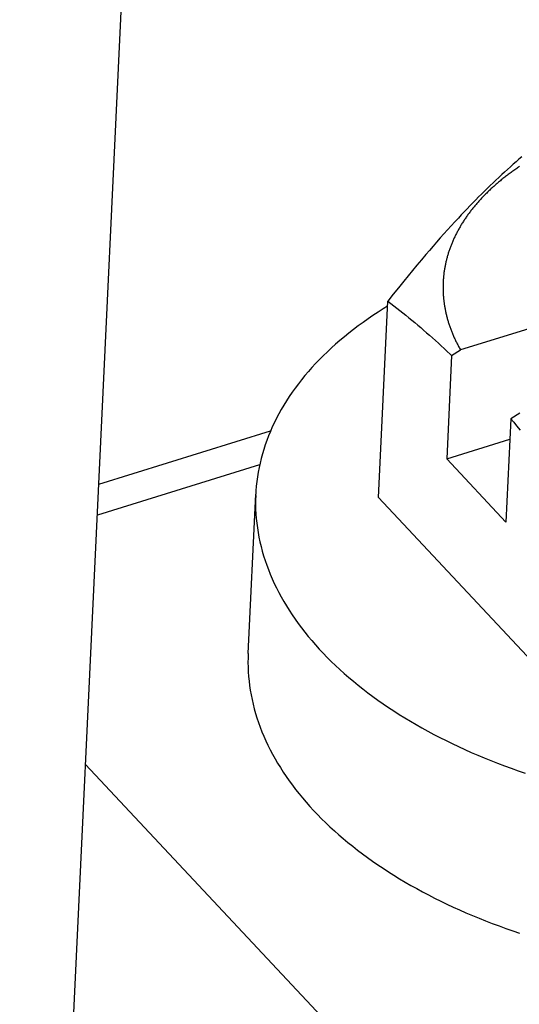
# Model space of a CAD drawing. Extents: x 0 to 594, y 0 to 420.
# Tile 125 of 157: x 514.49 to 516, y 119.16 to 122.13. Entities that reach past the tile are written whole.
import ezdxf

# ---------------------------------------------------------------- set-up
doc = ezdxf.new("R2010")
doc.units = 0
doc.header["$LTSCALE"] = 32.67
doc.layers.get('0').update_dxf_attribs({"linetype": 'CONTINUOUS'})

msp = doc.modelspace()

# ---------------------------------------------------------------- linework, layer by layer
at = {"color": 7, "linetype": 'CONTINUOUS'}
for p, q in [((514.4943, 115.694), (514.8379, 122.9246)), ((515.9952, 121.7052), (515.9865, 121.6976)), ((516.0038, 121.7128), (515.9952, 121.7052)), ((516.0125, 121.7203), (516.0038, 121.7128)), ((515.9692, 121.682), (515.9605, 121.6741)), ((515.9779, 121.6898), (515.9692, 121.682)), ((515.9865, 121.6976), (515.9779, 121.6898)), ((517.4699, 121.646), (515.8272, 121.1358)), ((515.9344, 121.6498), (515.9257, 121.6415)), ((515.9431, 121.658), (515.9344, 121.6498)), ((515.9518, 121.6661), (515.9431, 121.658)), ((515.9605, 121.6741), (515.9518, 121.6661)), ((515.8995, 121.616), (515.8907, 121.6074)), ((515.9082, 121.6246), (515.8995, 121.616)), ((515.917, 121.6331), (515.9082, 121.6246)), ((515.9257, 121.6415), (515.917, 121.6331)), ((515.8732, 121.5898), (515.8645, 121.5809)), ((515.882, 121.5986), (515.8732, 121.5898)), ((515.8907, 121.6074), (515.882, 121.5986)), ((515.847, 121.5627), (515.8382, 121.5536)), ((515.8557, 121.5718), (515.847, 121.5627)), ((515.8645, 121.5809), (515.8557, 121.5718)), ((515.8207, 121.5349), (515.8098, 121.5231)), ((515.8295, 121.5443), (515.8207, 121.5349)), ((515.8382, 121.5536), (515.8295, 121.5443)), ((515.7879, 121.4991), (515.777, 121.4869)), ((515.7988, 121.5112), (515.7879, 121.4991)), ((515.8098, 121.5231), (515.7988, 121.5112)), ((515.766, 121.4746), (515.7551, 121.4622)), ((515.777, 121.4869), (515.766, 121.4746)), ((515.7331, 121.4369), (515.7221, 121.4241)), ((515.7441, 121.4496), (515.7331, 121.4369)), ((515.7551, 121.4622), (515.7441, 121.4496)), ((515.7089, 121.4085), (515.6956, 121.3927)), ((515.7221, 121.4241), (515.7089, 121.4085)), ((515.6823, 121.3766), (515.6689, 121.3604)), ((515.6956, 121.3927), (515.6823, 121.3766)), ((515.6689, 121.3604), (515.6554, 121.3438)), ((515.6395, 121.3242), (515.6235, 121.3042)), ((515.6554, 121.3438), (515.6395, 121.3242)), ((515.6235, 121.3042), (515.6073, 121.2837)), ((515.579, 120.6892), (515.6073, 121.2837)), ((515.6073, 121.2837), (515.6165, 121.2766)), ((515.6165, 121.2766), (515.6257, 121.2695)), ((515.6257, 121.2695), (515.6349, 121.2623)), ((515.6349, 121.2623), (515.644, 121.2551)), ((515.644, 121.2551), (515.6531, 121.2479)), ((515.6531, 121.2479), (515.6621, 121.2406)), ((515.6621, 121.2406), (515.6711, 121.2333)), ((515.6711, 121.2333), (515.6801, 121.2259)), ((515.6801, 121.2259), (515.689, 121.2185)), ((515.689, 121.2185), (515.698, 121.2109)), ((515.698, 121.2109), (515.7069, 121.2034)), ((515.7069, 121.2034), (515.7158, 121.1957)), ((515.7158, 121.1957), (515.7247, 121.188)), ((515.7247, 121.188), (515.7336, 121.1802)), ((515.7336, 121.1802), (515.7425, 121.1723)), ((515.7425, 121.1723), (515.7514, 121.1643)), ((515.7514, 121.1643), (515.7603, 121.1563)), ((515.7603, 121.1563), (515.7692, 121.1481)), ((515.7692, 121.1481), (515.7781, 121.1399)), ((515.7781, 121.1399), (515.787, 121.1316)), ((515.8004, 121.1189), (515.7855, 120.8063)), ((515.787, 121.1316), (515.7959, 121.1231)), ((515.7959, 121.1231), (515.8004, 121.1189)), ((515.8004, 121.1189), (515.8272, 121.1358)), ((516.0062, 120.9446), (515.9793, 120.9277)), ((515.9793, 120.9277), (515.9645, 120.6151)), ((515.9793, 120.9277), (515.9881, 120.9172)), ((515.9881, 120.9172), (515.9969, 120.9067)), ((515.9969, 120.9067), (516.0079, 120.8934)), ((514.7336, 120.7298), (515.2529, 120.8911)), ((515.7855, 120.8063), (515.9764, 120.8655)), ((515.2199, 120.7887), (514.7292, 120.6363)), ((515.7855, 120.8063), (515.9645, 120.6151)), ((515.1851, 120.2176), (515.208, 120.6997)), ((516.1404, 120.0894), (515.579, 120.6892)), ((514.6933, 119.882), (515.7451, 118.7583))]:
    msp.add_line(p, q, dxfattribs=at)
for points in [[(516.0058, 121.6907), (516.0029, 121.6887), (516, 121.6868), (515.9971, 121.6848), (515.9942, 121.6828), (515.9913, 121.6808), (515.9885, 121.6788), (515.9857, 121.6768), (515.9829, 121.6748), (515.9801, 121.6728), (515.9773, 121.6707), (515.9745, 121.6687), (515.9718, 121.6667), (515.969, 121.6646), (515.9663, 121.6625), (515.9636, 121.6605), (515.9609, 121.6584), (515.9583, 121.6563), (515.9556, 121.6542), (515.953, 121.6521), (515.9504, 121.65), (515.9478, 121.6478), (515.9452, 121.6457), (515.9426, 121.6436), (515.9401, 121.6414), (515.9376, 121.6393), (515.9351, 121.6371), (515.9326, 121.635), (515.9301, 121.6328), (515.9277, 121.6306), (515.9252, 121.6284), (515.9228, 121.6262), (515.9204, 121.624), (515.918, 121.6218), (515.9157, 121.6196), (515.9133, 121.6174), (515.911, 121.6151), (515.9087, 121.6129), (515.9064, 121.6106), (515.9041, 121.6084), (515.9018, 121.6061), (515.8996, 121.6039), (515.8974, 121.6016), (515.8952, 121.5993), (515.893, 121.597), (515.8908, 121.5947), (515.8887, 121.5924), (515.8866, 121.5901), (515.8845, 121.5878), (515.8824, 121.5855), (515.8803, 121.5832), (515.8783, 121.5808), (515.8762, 121.5785), (515.8742, 121.5761), (515.8722, 121.5738), (515.8702, 121.5714), (515.8683, 121.5691), (515.8663, 121.5667), (515.8644, 121.5643), (515.8625, 121.5619), (515.8607, 121.5595), (515.8588, 121.5572), (515.857, 121.5548), (515.8551, 121.5523), (515.8533, 121.5499), (515.8515, 121.5475), (515.8498, 121.5451), (515.848, 121.5427), (515.8463, 121.5402), (515.8446, 121.5378), (515.8429, 121.5354), (515.8413, 121.5329), (515.8396, 121.5305), (515.838, 121.528), (515.8364, 121.5255), (515.8348, 121.5231), (515.8332, 121.5206), (515.8317, 121.5181), (515.8302, 121.5156), (515.8287, 121.5131), (515.8272, 121.5106), (515.8257, 121.5081), (515.8243, 121.5056), (515.8228, 121.5031), (515.8214, 121.5006), (515.82, 121.4981), (515.8187, 121.4956), (515.8173, 121.4931), (515.816, 121.4905), (515.8147, 121.488), (515.8134, 121.4855), (515.8122, 121.4829), (515.8109, 121.4804), (515.8097, 121.4778), (515.8085, 121.4753), (515.8073, 121.4727), (515.8061, 121.4701), (515.805, 121.4676), (515.8039, 121.465), (515.8028, 121.4624), (515.8017, 121.4599), (515.8006, 121.4573), (515.7996, 121.4547), (515.7986, 121.4521), (515.7976, 121.4495), (515.7966, 121.4469), (515.7956, 121.4443), (515.7947, 121.4417), (515.7938, 121.4391), (515.7929, 121.4365), (515.792, 121.4339), (515.7912, 121.4313), (515.7903, 121.4287), (515.7895, 121.426), (515.7887, 121.4234), (515.788, 121.4208), (515.7872, 121.4182), (515.7865, 121.4155), (515.7858, 121.4129), (515.7851, 121.4103), (515.7844, 121.4076), (515.7838, 121.405), (515.7832, 121.4023), (515.7826, 121.3997), (515.782, 121.397), (515.7814, 121.3944), (515.7809, 121.3917), (515.7804, 121.3891), (515.7799, 121.3864), (515.7794, 121.3838), (515.7789, 121.3811), (515.7785, 121.3784), (515.7781, 121.3758), (515.7777, 121.3731), (515.7773, 121.3704), (515.777, 121.3678), (515.7767, 121.3651), (515.7764, 121.3624), (515.7761, 121.3597), (515.7758, 121.3571), (515.7756, 121.3544), (515.7753, 121.3517), (515.7751, 121.349), (515.775, 121.3464), (515.7748, 121.3437), (515.7747, 121.341), (515.7746, 121.3383), (515.7745, 121.3356), (515.7744, 121.3329), (515.7743, 121.3302), (515.7743, 121.3276), (515.7743, 121.3249), (515.7743, 121.3222), (515.7743, 121.3195), (515.7744, 121.3168), (515.7745, 121.3141), (515.7746, 121.3114), (515.7747, 121.3087), (515.7748, 121.306), (515.775, 121.3033), (515.7751, 121.3007), (515.7753, 121.298), (515.7756, 121.2953), (515.7758, 121.2926), (515.7761, 121.2899), (515.7764, 121.2872), (515.7767, 121.2845), (515.777, 121.2818), (515.7774, 121.2791), (515.7777, 121.2764), (515.7781, 121.2737), (515.7785, 121.271), (515.779, 121.2684), (515.7794, 121.2657), (515.7799, 121.263), (515.7804, 121.2603), (515.7809, 121.2576), (515.7814, 121.2549), (515.782, 121.2522), (515.7826, 121.2495), (515.7832, 121.2469), (515.7838, 121.2442), (515.7845, 121.2415), (515.7851, 121.2388), (515.7858, 121.2361), (515.7865, 121.2335), (515.7872, 121.2308), (515.788, 121.2281), (515.7888, 121.2254), (515.7896, 121.2228), (515.7904, 121.2201)], [(515.6065, 121.2683), (515.5938, 121.2604), (515.5781, 121.2504), (515.5626, 121.2402), (515.5475, 121.2298), (515.5326, 121.2193), (515.5181, 121.2087), (515.5038, 121.1979), (515.4898, 121.1869), (515.4761, 121.1759), (515.4628, 121.1646), (515.4497, 121.1533), (515.437, 121.1418), (515.4246, 121.1302), (515.4124, 121.1185), (515.4007, 121.1067), (515.3892, 121.0947), (515.3781, 121.0826), (515.3673, 121.0704), (515.3568, 121.0581), (515.3467, 121.0457), (515.3369, 121.0332), (515.3274, 121.0205), (515.3183, 121.0078), (515.3096, 120.995), (515.3012, 120.9821), (515.2931, 120.9691), (515.2854, 120.956), (515.278, 120.9429), (515.271, 120.9296), (515.2644, 120.9163), (515.2581, 120.9029), (515.2522, 120.8895), (515.2466, 120.876), (515.2414, 120.8624), (515.2366, 120.8488), (515.2322, 120.8351), (515.2281, 120.8213), (515.2243, 120.8075), (515.221, 120.7937), (515.218, 120.7798), (515.2154, 120.7659), (515.2131, 120.752), (515.2113, 120.738), (515.2098, 120.724), (515.2086, 120.7099), (515.208, 120.6997)], [(515.7904, 121.2201), (515.7912, 121.2174), (515.792, 121.2148), (515.7929, 121.2121), (515.7938, 121.2094), (515.7947, 121.2068), (515.7957, 121.2041), (515.7966, 121.2015), (515.7976, 121.1988), (515.7986, 121.1961), (515.7996, 121.1935), (515.8007, 121.1908), (515.8017, 121.1882), (515.8028, 121.1856), (515.8039, 121.1829), (515.805, 121.1803), (515.8062, 121.1776), (515.8073, 121.175), (515.8085, 121.1724), (515.8097, 121.1697), (515.8109, 121.1671), (515.8122, 121.1645), (515.8134, 121.1619), (515.8147, 121.1593), (515.816, 121.1566), (515.8174, 121.154), (515.8187, 121.1514), (515.8201, 121.1488), (515.8215, 121.1462), (515.8229, 121.1436), (515.8243, 121.141), (515.8257, 121.1384), (515.8272, 121.1358)], [(515.2079, 120.6959), (515.2075, 120.6818), (515.2075, 120.6677), (515.2078, 120.6537), (515.2086, 120.6396), (515.2097, 120.6255), (515.2112, 120.6114), (515.213, 120.5973), (515.2153, 120.5832), (515.2179, 120.5691), (515.2209, 120.555), (515.2242, 120.541), (515.2279, 120.527), (515.232, 120.513), (515.2364, 120.499), (515.2413, 120.4851), (515.2464, 120.4712), (515.252, 120.4573), (515.2579, 120.4435), (515.2642, 120.4297), (515.2708, 120.416), (515.2778, 120.4023), (515.2851, 120.3887), (515.2928, 120.3752), (515.3009, 120.3617), (515.3092, 120.3483), (515.318, 120.3349), (515.3271, 120.3216), (515.3365, 120.3084), (515.3463, 120.2953), (515.3564, 120.2823), (515.3669, 120.2693), (515.3777, 120.2564), (515.3888, 120.2437), (515.4002, 120.231), (515.412, 120.2184), (515.4241, 120.2059), (515.4365, 120.1936), (515.4492, 120.1813), (515.4623, 120.1692), (515.4756, 120.1571), (515.4893, 120.1452), (515.5032, 120.1334), (515.5175, 120.1217), (515.5321, 120.1102), (515.5469, 120.0988), (515.5621, 120.0875), (515.5775, 120.0763), (515.5932, 120.0653), (515.6092, 120.0545), (515.6254, 120.0437), (515.642, 120.0331), (515.6588, 120.0227), (515.6758, 120.0124), (515.6931, 120.0023), (515.7107, 119.9923), (515.7285, 119.9825), (515.7466, 119.9728), (515.7648, 119.9633), (515.7834, 119.954), (515.8021, 119.9449), (515.8211, 119.9359), (515.8403, 119.927), (515.8597, 119.9184), (515.8794, 119.9099), (515.8992, 119.9017), (515.9193, 119.8936), (515.9395, 119.8856), (515.9599, 119.8779), (515.9805, 119.8703), (516.0013, 119.863), (516.0223, 119.8558)], [(515.1851, 120.2176), (515.1847, 120.2044), (515.1845, 120.1904), (515.1848, 120.1764), (515.1854, 120.1624), (515.1864, 120.1484), (515.1877, 120.1343), (515.1894, 120.1203), (515.1915, 120.1063), (515.194, 120.0923), (515.1968, 120.0783), (515.2, 120.0643), (515.2035, 120.0503), (515.2075, 120.0364), (515.2117, 120.0225), (515.2164, 120.0086), (515.2214, 119.9948), (515.2268, 119.981), (515.2325, 119.9672), (515.2386, 119.9535), (515.245, 119.9398), (515.2518, 119.9262), (515.259, 119.9126), (515.2665, 119.8991), (515.2743, 119.8856), (515.2825, 119.8723), (515.2911, 119.8589), (515.3, 119.8457), (515.3092, 119.8325), (515.3188, 119.8194), (515.3287, 119.8064), (515.3389, 119.7935), (515.3495, 119.7806), (515.3604, 119.7679), (515.3716, 119.7552), (515.3832, 119.7427), (515.395, 119.7302), (515.4072, 119.7178), (515.4197, 119.7056), (515.4325, 119.6934), (515.4457, 119.6814), (515.4591, 119.6695), (515.4728, 119.6577), (515.4869, 119.646), (515.5012, 119.6344), (515.5158, 119.623), (515.5307, 119.6117), (515.5459, 119.6005), (515.5614, 119.5895), (515.5771, 119.5786), (515.5932, 119.5678), (515.6094, 119.5572), (515.626, 119.5467), (515.6428, 119.5364), (515.6599, 119.5263), (515.6772, 119.5162), (515.6948, 119.5064), (515.7126, 119.4967), (515.7307, 119.4871), (515.749, 119.4777), (515.7675, 119.4685), (515.7862, 119.4595), (515.8052, 119.4506), (515.8244, 119.4419), (515.8438, 119.4333), (515.8634, 119.425), (515.8832, 119.4168), (515.9032, 119.4088), (515.9234, 119.401), (515.9438, 119.3933), (515.9644, 119.3859), (515.9851, 119.3786), (516.006, 119.3716)]]:
    msp.add_lwpolyline(points, dxfattribs=at)

doc.saveas('drawing.dxf')
